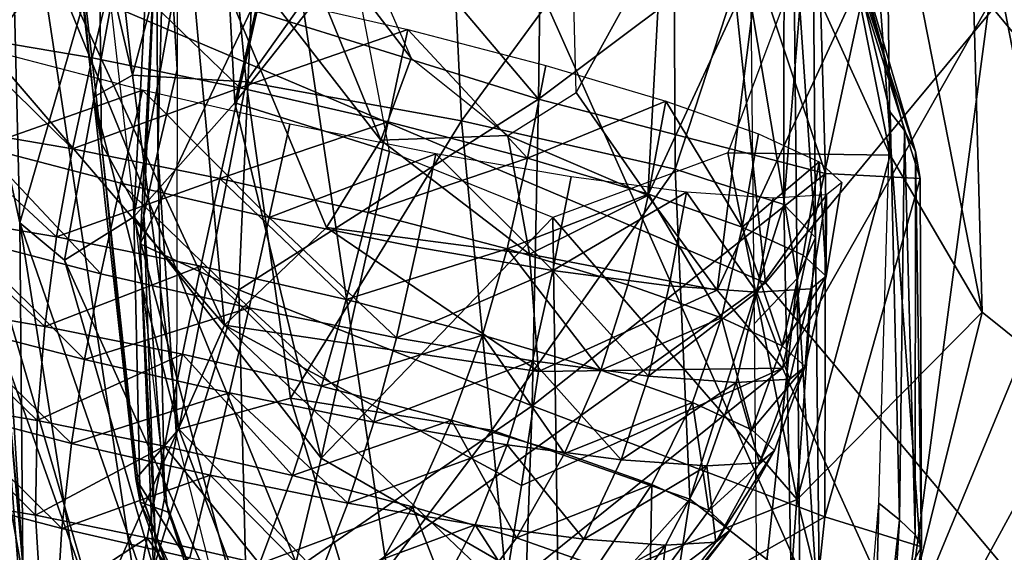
# Model space of a CAD drawing. Extents: x -76 to 76, y -20 to 79.
# Tile 46 of 175: x -0.807 to -0.437, y -16.04 to -15.839. Entities that reach past the tile are written whole.
import ezdxf

# ---------------------------------------------------------------- set-up
doc = ezdxf.new("R2010")
doc.units = 0

msp = doc.modelspace()

# ---------------------------------------------------------------- linework, layer by layer
for points in [[(-0.7469, -15.52391, 24.8726), (-0.51599, -15.39267, 24.76285), (-0.45873, -16.17086, 24.81964)], [(-0.45873, -16.17086, 24.81964), (-0.51599, -15.39267, 24.76285), (-0.24095, -15.51538, 24.65757)], [(-0.23671, -16.17435, 24.71754), (-0.45873, -16.17086, 24.81964), (-0.24095, -15.51538, 24.65757)], [(-0.7469, -15.52391, 24.8726), (-0.65011, -16.17427, 24.89931), (-0.88899, -15.58841, 24.98582)], [(-0.65011, -16.17427, 24.89931), (-0.7469, -15.52391, 24.8726), (-0.45873, -16.17086, 24.81964)], [(-0.39792, -15.88735, 26.35777), (-0.44262, -15.83347, 26.16679), (-0.39583, -15.57439, 26.38533)], [(-0.78727, -16.15314, 25.00206), (-0.9032, -15.95912, 25.34684), (-0.88899, -15.58841, 24.98582)], [(-0.65011, -16.17427, 24.89931), (-0.78727, -16.15314, 25.00206), (-0.88899, -15.58841, 24.98582)], [(-0.81706, -15.87086, 25.63792), (-0.8071, -15.91585, 25.70599), (-0.81448, -15.62293, 25.72068)], [(-0.75492, -15.73476, 25.7523), (-0.81448, -15.62293, 25.72068), (-0.8071, -15.91585, 25.70599)], [(-0.37992, -15.98232, 25.73447), (-0.38851, -15.67967, 25.79264), (-0.45021, -15.76571, 25.79156)], [(-0.32273, -15.69249, 27.70035), (-0.54806, -15.7359, 27.62253), (-0.52668, -15.93844, 27.5619)], [(-0.41378, -16.07314, 27.55335), (-0.32273, -15.69249, 27.70035), (-0.52668, -15.93844, 27.5619)], [(-0.77936, -15.7298, 25.97468), (-0.76477, -15.86032, 25.9786), (-0.79486, -15.73156, 26.02363)], [(-0.791, -15.75674, 26.11188), (-0.79486, -15.73156, 26.02363), (-0.7795, -15.8685, 26.01664)], [(-0.76477, -15.86032, 25.9786), (-0.7795, -15.8685, 26.01664), (-0.79486, -15.73156, 26.02363)], [(-0.77936, -15.7298, 25.97468), (-0.73362, -15.74149, 25.95186), (-0.76477, -15.86032, 25.9786)], [(-0.79038, -15.92996, 25.74046), (-0.75492, -15.73476, 25.7523), (-0.8071, -15.91585, 25.70599)], [(-0.54806, -15.7359, 27.62253), (-0.79844, -15.82302, 27.59693), (-0.52668, -15.93844, 27.5619)], [(-0.79038, -15.92996, 25.74046), (-0.76431, -15.91364, 25.72457), (-0.75492, -15.73476, 25.7523)], [(-0.76431, -15.91364, 25.72457), (-0.73307, -15.74073, 25.7384), (-0.75492, -15.73476, 25.7523)], [(-0.76431, -15.91364, 25.72457), (-0.72629, -15.87073, 25.66386), (-0.73307, -15.74073, 25.7384)], [(-0.72629, -15.87073, 25.66386), (-0.69719, -15.74177, 25.67383), (-0.73307, -15.74073, 25.7384)], [(-0.4799, -15.8742, 25.61355), (-0.51179, -15.74069, 25.62686), (-0.50997, -15.74848, 25.70387)], [(-0.73362, -15.74149, 25.95186), (-0.72202, -15.8628, 25.9669), (-0.76477, -15.86032, 25.9786)], [(-0.73362, -15.74149, 25.95186), (-0.64677, -15.7567, 25.942), (-0.72202, -15.8628, 25.9669)], [(-0.72629, -15.87073, 25.66386), (-0.68231, -15.81503, 25.58389), (-0.69719, -15.74177, 25.67383)], [(-0.47451, -15.88108, 25.69066), (-0.4799, -15.8742, 25.61355), (-0.50997, -15.74848, 25.70387)], [(-0.47451, -15.88108, 25.69066), (-0.50997, -15.74848, 25.70387), (-0.50848, -15.75912, 25.78029)], [(-0.791, -15.75674, 26.11188), (-0.77641, -15.88597, 26.1021), (-0.77745, -15.79363, 26.21978)], [(-0.77641, -15.88597, 26.1021), (-0.791, -15.75674, 26.11188), (-0.7795, -15.8685, 26.01664)], [(-0.75245, -15.78229, 25.69631), (-0.74786, -15.75904, 25.61926), (-0.74804, -15.85819, 25.6106)], [(-0.64677, -15.7567, 25.942), (-0.64107, -15.87744, 25.96086), (-0.72202, -15.8628, 25.9669)], [(-0.64677, -15.7567, 25.942), (-0.5613, -15.76857, 25.94778), (-0.64107, -15.87744, 25.96086)], [(-0.47985, -15.89038, 25.67259), (-0.50647, -15.75601, 25.69048), (-0.51355, -15.81618, 25.59606)], [(-0.47035, -15.88904, 25.76309), (-0.47451, -15.88108, 25.69066), (-0.50848, -15.75912, 25.78029)], [(-0.47035, -15.88904, 25.76309), (-0.50848, -15.75912, 25.78029), (-0.50764, -15.77546, 25.85553)], [(-0.50647, -15.75601, 25.69048), (-0.47985, -15.89038, 25.67259), (-0.48143, -15.76512, 25.75852)], [(-0.47985, -15.89038, 25.67259), (-0.44529, -15.94953, 25.73198), (-0.48143, -15.76512, 25.75852)], [(-0.45021, -15.76571, 25.79156), (-0.48143, -15.76512, 25.75852), (-0.44529, -15.94953, 25.73198)], [(-0.409, -15.97857, 25.75707), (-0.37992, -15.98232, 25.73447), (-0.45021, -15.76571, 25.79156)], [(-0.409, -15.97857, 25.75707), (-0.45021, -15.76571, 25.79156), (-0.44529, -15.94953, 25.73198)], [(-0.5613, -15.76857, 25.94778), (-0.56073, -15.89564, 25.96285), (-0.64107, -15.87744, 25.96086)], [(-0.5613, -15.76857, 25.94778), (-0.51971, -15.77027, 25.9719), (-0.56073, -15.89564, 25.96285)], [(-0.51971, -15.77027, 25.9719), (-0.51982, -15.90899, 25.9761), (-0.56073, -15.89564, 25.96285)], [(-0.51971, -15.77027, 25.9719), (-0.509, -15.77602, 26.0238), (-0.51982, -15.90899, 25.9761)], [(-0.61206, -15.86928, 25.88719), (-0.61083, -15.77391, 25.90891), (-0.6893, -15.77795, 25.88378)], [(-0.61083, -15.77391, 25.90891), (-0.61206, -15.86928, 25.88719), (-0.53326, -15.81011, 25.88531)], [(-0.50764, -15.77546, 25.85553), (-0.53326, -15.81011, 25.88531), (-0.50422, -15.89734, 25.87086)], [(-0.509, -15.77602, 26.0238), (-0.50798, -15.92133, 26.01686), (-0.51982, -15.90899, 25.9761)], [(-0.509, -15.77602, 26.0238), (-0.51615, -15.8, 26.11292), (-0.50798, -15.92133, 26.01686)], [(-0.46862, -15.89917, 25.82615), (-0.47035, -15.88904, 25.76309), (-0.50764, -15.77546, 25.85553)], [(-0.46862, -15.89917, 25.82615), (-0.50764, -15.77546, 25.85553), (-0.50422, -15.89734, 25.87086)], [(-0.72015, -15.83567, 25.87458), (-0.61206, -15.86928, 25.88719), (-0.6893, -15.77795, 25.88378)], [(-0.75245, -15.78229, 25.69631), (-0.75523, -15.88894, 25.68771), (-0.75576, -15.80257, 25.7687)], [(-0.75523, -15.88894, 25.68771), (-0.75245, -15.78229, 25.69631), (-0.74804, -15.85819, 25.6106)], [(-0.71141, -15.7867, 26.19278), (-0.67141, -15.88476, 26.19942), (-0.74532, -15.7893, 26.146)], [(-0.71141, -15.7867, 26.19278), (-0.68976, -15.78567, 26.25027), (-0.66001, -15.85383, 26.25445)], [(-0.67141, -15.88476, 26.19942), (-0.71141, -15.7867, 26.19278), (-0.66001, -15.85383, 26.25445)], [(-0.80377, -15.79502, 26.12063), (-0.74532, -15.7893, 26.146), (-0.73015, -15.95437, 26.12617)], [(-0.74532, -15.7893, 26.146), (-0.69179, -15.91763, 26.1536), (-0.73015, -15.95437, 26.12617)], [(-0.67141, -15.88476, 26.19942), (-0.69179, -15.91763, 26.1536), (-0.74532, -15.7893, 26.146)], [(-0.80377, -15.79502, 26.12063), (-0.73015, -15.95437, 26.12617), (-0.85186, -15.8121, 26.14213)], [(-0.77641, -15.88597, 26.1021), (-0.76442, -15.90807, 26.21126), (-0.77745, -15.79363, 26.21978)], [(-0.59966, -15.79915, 26.25089), (-0.56565, -15.80827, 26.19263), (-0.59788, -15.86679, 26.25492)], [(-0.51615, -15.8, 26.11292), (-0.53225, -15.8331, 26.22065), (-0.51484, -15.93683, 26.10277)], [(-0.51615, -15.8, 26.11292), (-0.51484, -15.93683, 26.10277), (-0.50798, -15.92133, 26.01686)], [(-0.75653, -15.8169, 25.83174), (-0.75576, -15.80257, 25.7687), (-0.7605, -15.91303, 25.75738)], [(-0.75523, -15.88894, 25.68771), (-0.7605, -15.91303, 25.75738), (-0.75576, -15.80257, 25.7687)], [(-0.96986, -15.80472, 27.51959), (-0.93668, -16.00347, 27.45936), (-0.79844, -15.82302, 27.59693)], [(-0.83113, -15.84504, 26.74994), (-0.82246, -15.81051, 26.75518), (-0.77164, -15.8192, 26.73085)], [(-0.61206, -15.86928, 25.88719), (-0.50422, -15.89734, 25.87086), (-0.53326, -15.81011, 25.88531)], [(-0.56565, -15.80827, 26.19263), (-0.571, -15.90553, 26.19907), (-0.59788, -15.86679, 26.25492)], [(-0.56565, -15.80827, 26.19263), (-0.52903, -15.8148, 26.14411), (-0.571, -15.90553, 26.19907)], [(-0.85469, -15.84878, 26.23594), (-0.85186, -15.8121, 26.14213), (-0.7784, -16.06312, 26.12212)], [(-0.73015, -15.95437, 26.12617), (-0.7784, -16.06312, 26.12212), (-0.85186, -15.8121, 26.14213)], [(-0.52903, -15.8148, 26.14411), (-0.54489, -15.94116, 26.15257), (-0.571, -15.90553, 26.19907)], [(-0.52903, -15.8148, 26.14411), (-0.48717, -15.81616, 26.11504), (-0.54489, -15.94116, 26.15257)], [(-0.75653, -15.8169, 25.83174), (-0.76192, -15.92379, 25.81217), (-0.72015, -15.83567, 25.87458)], [(-0.76192, -15.92379, 25.81217), (-0.75653, -15.8169, 25.83174), (-0.7605, -15.91303, 25.75738)], [(-0.68231, -15.81503, 25.58389), (-0.72629, -15.87073, 25.66386), (-0.66814, -15.88905, 25.58085)], [(-0.48717, -15.81616, 26.11504), (-0.52033, -15.97057, 26.12483), (-0.54489, -15.94116, 26.15257)], [(-0.47985, -15.89038, 25.67259), (-0.51355, -15.81618, 25.59606), (-0.54088, -15.88949, 25.58446)], [(-0.48717, -15.81616, 26.11504), (-0.44262, -15.83347, 26.16679), (-0.52033, -15.97057, 26.12483)], [(-0.77989, -15.8538, 26.7254), (-0.83113, -15.84504, 26.74994), (-0.77164, -15.8192, 26.73085)], [(-0.72441, -15.86503, 26.71533), (-0.77989, -15.8538, 26.7254), (-0.77164, -15.8192, 26.73085)], [(-0.71663, -15.83033, 26.72086), (-0.72441, -15.86503, 26.71533), (-0.77164, -15.8192, 26.73085)], [(-0.93668, -16.00347, 27.45936), (-0.75604, -16.10341, 27.49942), (-0.79844, -15.82302, 27.59693)], [(-0.79844, -15.82302, 27.59693), (-0.75604, -16.10341, 27.49942), (-0.52668, -15.93844, 27.5619)], [(-0.72441, -15.86503, 26.71533), (-0.71663, -15.83033, 26.72086), (-0.66126, -15.84309, 26.7254)], [(-0.53225, -15.8331, 26.22065), (-0.53105, -15.95391, 26.21139), (-0.51484, -15.93683, 26.10277)], [(-0.44262, -15.83347, 26.16679), (-0.47427, -16.07215, 26.13444), (-0.52033, -15.97057, 26.12483)], [(-0.44262, -15.83347, 26.16679), (-0.39792, -15.88735, 26.35777), (-0.47427, -16.07215, 26.13444)], [(-0.76192, -15.92379, 25.81217), (-0.72481, -15.94108, 25.84599), (-0.72015, -15.83567, 25.87458)], [(-0.61206, -15.86928, 25.88719), (-0.72015, -15.83567, 25.87458), (-0.72481, -15.94108, 25.84599)], [(-0.66857, -15.87789, 26.71991), (-0.72441, -15.86503, 26.71533), (-0.66126, -15.84309, 26.7254)], [(-0.61622, -15.89156, 26.73932), (-0.66857, -15.87789, 26.71991), (-0.66126, -15.84309, 26.7254)], [(-0.60934, -15.85663, 26.74466), (-0.61622, -15.89156, 26.73932), (-0.66126, -15.84309, 26.7254)], [(-0.83856, -15.8792, 26.74655), (-0.83113, -15.84504, 26.74994), (-0.78737, -15.88794, 26.72205)], [(-0.83113, -15.84504, 26.74994), (-0.77989, -15.8538, 26.7254), (-0.78737, -15.88794, 26.72205)], [(-0.85469, -15.84878, 26.23594), (-0.80619, -16.14378, 26.23448), (-0.84319, -15.87815, 26.32511)], [(-0.80619, -16.14378, 26.23448), (-0.85469, -15.84878, 26.23594), (-0.7784, -16.06312, 26.12212)], [(-0.81297, -15.8524, 27.13085), (-0.82156, -15.88729, 27.12879), (-0.76105, -15.86595, 27.15011)], [(-0.77989, -15.8538, 26.7254), (-0.72441, -15.86503, 26.71533), (-0.78737, -15.88794, 26.72205)], [(-0.67141, -15.88476, 26.19942), (-0.66001, -15.85383, 26.25445), (-0.62369, -15.88295, 26.25606)], [(-0.75523, -15.88894, 25.68771), (-0.74804, -15.85819, 25.6106), (-0.74821, -15.99626, 25.59778)], [(-0.61622, -15.89156, 26.73932), (-0.60934, -15.85663, 26.74466), (-0.56424, -15.87004, 26.77685)], [(-0.76477, -15.86032, 25.9786), (-0.74734, -15.99357, 25.95254), (-0.7795, -15.8685, 26.01664)], [(-0.74734, -15.99357, 25.95254), (-0.76477, -15.86032, 25.9786), (-0.72202, -15.8628, 25.9669)], [(-0.7054, -15.98184, 25.93029), (-0.74734, -15.99357, 25.95254), (-0.72202, -15.8628, 25.9669)], [(-0.7054, -15.98184, 25.93029), (-0.72202, -15.8628, 25.9669), (-0.64107, -15.87744, 25.96086)], [(-0.82156, -15.88729, 27.12879), (-0.76921, -15.90095, 27.1482), (-0.76105, -15.86595, 27.15011)], [(-0.72441, -15.86503, 26.71533), (-0.73197, -15.89916, 26.71198), (-0.78737, -15.88794, 26.72205)], [(-0.76921, -15.90095, 27.1482), (-0.71336, -15.91381, 27.15278), (-0.76105, -15.86595, 27.15011)], [(-0.71336, -15.91381, 27.15278), (-0.70567, -15.87871, 27.15465), (-0.76105, -15.86595, 27.15011)], [(-0.72441, -15.86503, 26.71533), (-0.66857, -15.87789, 26.71991), (-0.73197, -15.89916, 26.71198)], [(-0.62369, -15.88295, 26.25606), (-0.59788, -15.86679, 26.25492), (-0.571, -15.90553, 26.19907)], [(-0.74734, -15.99357, 25.95254), (-0.76348, -16.01224, 26.00144), (-0.7795, -15.8685, 26.01664)], [(-0.77641, -15.88597, 26.1021), (-0.7795, -15.8685, 26.01664), (-0.76348, -16.01224, 26.00144)], [(-0.61451, -15.98479, 25.85337), (-0.61206, -15.86928, 25.88719), (-0.72481, -15.94108, 25.84599)], [(-0.57074, -15.90508, 26.77179), (-0.61622, -15.89156, 26.73932), (-0.56424, -15.87004, 26.77685)], [(-0.61206, -15.86928, 25.88719), (-0.61451, -15.98479, 25.85337), (-0.50422, -15.89734, 25.87086)], [(-0.53553, -15.91751, 26.8155), (-0.57074, -15.90508, 26.77179), (-0.56424, -15.87004, 26.77685)], [(-0.52933, -15.88237, 26.82019), (-0.53553, -15.91751, 26.8155), (-0.56424, -15.87004, 26.77685)], [(-0.806, -16.0447, 25.60252), (-0.81706, -15.87086, 25.63792), (-0.82043, -15.88359, 25.47896)], [(-0.81706, -15.87086, 25.63792), (-0.806, -16.0447, 25.60252), (-0.8071, -15.91585, 25.70599)], [(-0.72629, -15.87073, 25.66386), (-0.76431, -15.91364, 25.72457), (-0.69379, -16.0045, 25.65529)], [(-0.72629, -15.87073, 25.66386), (-0.69379, -16.0045, 25.65529), (-0.66814, -15.88905, 25.58085)], [(-0.47639, -16.0277, 25.67531), (-0.48415, -16.02143, 25.59814), (-0.4799, -15.8742, 25.61355)], [(-0.47451, -15.88108, 25.69066), (-0.47639, -16.0277, 25.67531), (-0.4799, -15.8742, 25.61355)], [(-0.66857, -15.87789, 26.71991), (-0.67619, -15.91201, 26.71655), (-0.73197, -15.89916, 26.71198)], [(-0.62962, -15.99396, 25.92022), (-0.7054, -15.98184, 25.93029), (-0.64107, -15.87744, 25.96086)], [(-0.66857, -15.87789, 26.71991), (-0.61622, -15.89156, 26.73932), (-0.67619, -15.91201, 26.71655)], [(-0.62962, -15.99396, 25.92022), (-0.64107, -15.87744, 25.96086), (-0.56073, -15.89564, 25.96285)], [(-0.84348, -15.9126, 26.74685), (-0.83856, -15.8792, 26.74655), (-0.79334, -15.92117, 26.72285)], [(-0.84319, -15.87815, 26.32511), (-0.80246, -16.20494, 26.32857), (-0.81066, -16.2077, 26.34545)], [(-0.80619, -16.14378, 26.23448), (-0.80246, -16.20494, 26.32857), (-0.84319, -15.87815, 26.32511)], [(-0.83856, -15.8792, 26.74655), (-0.78737, -15.88794, 26.72205), (-0.79334, -15.92117, 26.72285)], [(-0.70567, -15.87871, 27.15465), (-0.71336, -15.91381, 27.15278), (-0.65067, -15.88984, 27.14466)], [(-0.47639, -16.0277, 25.67531), (-0.47451, -15.88108, 25.69066), (-0.47044, -16.03336, 25.74504)], [(-0.47451, -15.88108, 25.69066), (-0.47035, -15.88904, 25.76309), (-0.47044, -16.03336, 25.74504)], [(-0.84708, -15.88981, 25.65094), (-0.77123, -16.72078, 25.58959), (-0.82043, -15.88359, 25.47896)], [(-0.77123, -16.72078, 25.58959), (-0.73336, -16.85338, 25.43403), (-0.82043, -15.88359, 25.47896)], [(-0.74654, -16.83676, 25.42612), (-0.79851, -16.39516, 25.49855), (-0.82043, -15.88359, 25.47896)], [(-0.73336, -16.85338, 25.43403), (-0.74654, -16.83676, 25.42612), (-0.82043, -15.88359, 25.47896)], [(-0.806, -16.0447, 25.60252), (-0.82043, -15.88359, 25.47896), (-0.79851, -16.39516, 25.49855)], [(-0.67141, -15.88476, 26.19942), (-0.61543, -15.9277, 26.20143), (-0.69179, -15.91763, 26.1536)], [(-0.61543, -15.9277, 26.20143), (-0.67141, -15.88476, 26.19942), (-0.62369, -15.88295, 26.25606)], [(-0.61543, -15.9277, 26.20143), (-0.62369, -15.88295, 26.25606), (-0.571, -15.90553, 26.19907)], [(-0.53553, -15.91751, 26.8155), (-0.52933, -15.88237, 26.82019), (-0.50659, -15.89284, 26.87141)], [(-0.82156, -15.88729, 27.12879), (-0.829, -15.9214, 27.12494), (-0.77671, -15.93504, 27.14433)], [(-0.76921, -15.90095, 27.1482), (-0.82156, -15.88729, 27.12879), (-0.77671, -15.93504, 27.14433)], [(-0.79334, -15.92117, 26.72285), (-0.78737, -15.88794, 26.72205), (-0.73197, -15.89916, 26.71198)], [(-0.76187, -16.02096, 26.09169), (-0.77641, -15.88597, 26.1021), (-0.76348, -16.01224, 26.00144)], [(-0.77641, -15.88597, 26.1021), (-0.76187, -16.02096, 26.09169), (-0.76442, -15.90807, 26.21126)], [(-0.75523, -15.88894, 25.68771), (-0.7528, -16.01944, 25.67486), (-0.7605, -15.91303, 25.75738)], [(-0.7528, -16.01944, 25.67486), (-0.75523, -15.88894, 25.68771), (-0.74821, -15.99626, 25.59778)], [(-0.39792, -15.88735, 26.35777), (-0.40226, -16.17951, 26.34069), (-0.47427, -16.07215, 26.13444)], [(-0.77123, -16.72078, 25.58959), (-0.84708, -15.88981, 25.65094), (-0.82714, -16.58194, 25.75553)], [(-0.71336, -15.91381, 27.15278), (-0.65789, -15.92504, 27.1427), (-0.65067, -15.88984, 27.14466)], [(-0.6067, -15.91379, 25.58001), (-0.66814, -15.88905, 25.58085), (-0.69379, -16.0045, 25.65529)], [(-0.61622, -15.89156, 26.73932), (-0.6239, -15.92566, 26.73595), (-0.67619, -15.91201, 26.71655)], [(-0.65789, -15.92504, 27.1427), (-0.60665, -15.9338, 27.11817), (-0.65067, -15.88984, 27.14466)], [(-0.60665, -15.9338, 27.11817), (-0.59985, -15.89853, 27.12032), (-0.65067, -15.88984, 27.14466)], [(-0.61622, -15.89156, 26.73932), (-0.57074, -15.90508, 26.77179), (-0.6239, -15.92566, 26.73595)], [(-0.51485, -16.02002, 25.65372), (-0.54088, -15.88949, 25.58446), (-0.6067, -15.91379, 25.58001)], [(-0.51485, -16.02002, 25.65372), (-0.47985, -15.89038, 25.67259), (-0.54088, -15.88949, 25.58446)], [(-0.47985, -15.89038, 25.67259), (-0.51485, -16.02002, 25.65372), (-0.44529, -15.94953, 25.73198)], [(-0.46812, -16.03782, 25.79987), (-0.47044, -16.03336, 25.74504), (-0.47035, -15.88904, 25.76309)], [(-0.46862, -15.89917, 25.82615), (-0.46812, -16.03782, 25.79987), (-0.47035, -15.88904, 25.76309)], [(-0.55513, -16.01992, 25.9252), (-0.62962, -15.99396, 25.92022), (-0.56073, -15.89564, 25.96285)], [(-0.55513, -16.01992, 25.9252), (-0.56073, -15.89564, 25.96285), (-0.51982, -15.90899, 25.9761)], [(-0.5126, -15.92806, 26.86715), (-0.53553, -15.91751, 26.8155), (-0.50659, -15.89284, 26.87141)], [(-0.50397, -15.93594, 26.92344), (-0.5126, -15.92806, 26.86715), (-0.50659, -15.89284, 26.87141)], [(-0.49803, -15.90065, 26.92723), (-0.50397, -15.93594, 26.92344), (-0.50659, -15.89284, 26.87141)], [(-0.73906, -15.93216, 26.71299), (-0.79334, -15.92117, 26.72285), (-0.73197, -15.89916, 26.71198)], [(-0.73906, -15.93216, 26.71299), (-0.73197, -15.89916, 26.71198), (-0.68442, -15.94475, 26.71747)], [(-0.73197, -15.89916, 26.71198), (-0.67619, -15.91201, 26.71655), (-0.68442, -15.94475, 26.71747)], [(-0.61451, -15.98479, 25.85337), (-0.50446, -16.02652, 25.83709), (-0.50422, -15.89734, 25.87086)], [(-0.59985, -15.89853, 27.12032), (-0.60665, -15.9338, 27.11817), (-0.55649, -15.90427, 27.08376)], [(-0.46862, -15.89917, 25.82615), (-0.50422, -15.89734, 25.87086), (-0.50446, -16.02652, 25.83709)], [(-0.46812, -16.03782, 25.79987), (-0.46862, -15.89917, 25.82615), (-0.50446, -16.02652, 25.83709)], [(-0.76921, -15.90095, 27.1482), (-0.77671, -15.93504, 27.14433), (-0.72093, -15.94788, 27.14891)], [(-0.71336, -15.91381, 27.15278), (-0.76921, -15.90095, 27.1482), (-0.72093, -15.94788, 27.14891)], [(-0.50397, -15.93594, 26.92344), (-0.49803, -15.90065, 26.92723), (-0.50375, -15.90537, 26.98375)], [(-0.57074, -15.90508, 26.77179), (-0.57847, -15.93916, 26.76837), (-0.6239, -15.92566, 26.73595)], [(-0.61543, -15.9277, 26.20143), (-0.571, -15.90553, 26.19907), (-0.54489, -15.94116, 26.15257)], [(-0.60665, -15.9338, 27.11817), (-0.56292, -15.93959, 27.0813), (-0.55649, -15.90427, 27.08376)], [(-0.54331, -15.95158, 26.81203), (-0.57847, -15.93916, 26.76837), (-0.57074, -15.90508, 26.77179)], [(-0.53553, -15.91751, 26.8155), (-0.54331, -15.95158, 26.81203), (-0.57074, -15.90508, 26.77179)], [(-0.56292, -15.93959, 27.0813), (-0.53, -15.9419, 27.03423), (-0.55649, -15.90427, 27.08376)], [(-0.53, -15.9419, 27.03423), (-0.52385, -15.90656, 27.03708), (-0.55649, -15.90427, 27.08376)], [(-0.53, -15.9419, 27.03423), (-0.50974, -15.9407, 26.98044), (-0.50375, -15.90537, 26.98375)], [(-0.52385, -15.90656, 27.03708), (-0.53, -15.9419, 27.03423), (-0.50375, -15.90537, 26.98375)], [(-0.50974, -15.9407, 26.98044), (-0.50397, -15.93594, 26.92344), (-0.50375, -15.90537, 26.98375)], [(-0.76187, -16.02096, 26.09169), (-0.75138, -16.02471, 26.2026), (-0.76442, -15.90807, 26.21126)], [(-0.5171, -16.04971, 25.94818), (-0.55513, -16.01992, 25.9252), (-0.51982, -15.90899, 25.9761)], [(-0.5171, -16.04971, 25.94818), (-0.51982, -15.90899, 25.9761), (-0.50798, -15.92133, 26.01686)], [(-0.84564, -15.94663, 26.75158), (-0.84348, -15.9126, 26.74685), (-0.79776, -15.95482, 26.72865)], [(-0.84348, -15.9126, 26.74685), (-0.79334, -15.92117, 26.72285), (-0.79776, -15.95482, 26.72865)], [(-0.76431, -15.91364, 25.72457), (-0.79038, -15.92996, 25.74046), (-0.71579, -16.09542, 25.71151)], [(-0.76431, -15.91364, 25.72457), (-0.71579, -16.09542, 25.71151), (-0.69379, -16.0045, 25.65529)], [(-0.76192, -15.92379, 25.81217), (-0.7605, -15.91303, 25.75738), (-0.75611, -16.03765, 25.74709)], [(-0.7528, -16.01944, 25.67486), (-0.75611, -16.03765, 25.74709), (-0.7605, -15.91303, 25.75738)], [(-0.71336, -15.91381, 27.15278), (-0.72093, -15.94788, 27.14891), (-0.66552, -15.9591, 27.13885)], [(-0.65789, -15.92504, 27.1427), (-0.71336, -15.91381, 27.15278), (-0.66552, -15.9591, 27.13885)], [(-0.60473, -16.05605, 25.64913), (-0.6067, -15.91379, 25.58001), (-0.69379, -16.0045, 25.65529)], [(-0.68442, -15.94475, 26.71747), (-0.67619, -15.91201, 26.71655), (-0.6239, -15.92566, 26.73595)], [(-0.60473, -16.05605, 25.64913), (-0.51485, -16.02002, 25.65372), (-0.6067, -15.91379, 25.58001)], [(-0.79038, -15.92996, 25.74046), (-0.8071, -15.91585, 25.70599), (-0.73049, -16.13726, 25.7313)], [(-0.806, -16.0447, 25.60252), (-0.76235, -16.19915, 25.70991), (-0.8071, -15.91585, 25.70599)], [(-0.8071, -15.91585, 25.70599), (-0.76235, -16.19915, 25.70991), (-0.73049, -16.13726, 25.7313)], [(-0.73015, -15.95437, 26.12617), (-0.69179, -15.91763, 26.1536), (-0.61207, -15.97184, 26.15576)], [(-0.61543, -15.9277, 26.20143), (-0.61207, -15.97184, 26.15576), (-0.69179, -15.91763, 26.1536)], [(-0.54331, -15.95158, 26.81203), (-0.53553, -15.91751, 26.8155), (-0.52041, -15.96212, 26.86362)], [(-0.53553, -15.91751, 26.8155), (-0.5126, -15.92806, 26.86715), (-0.52041, -15.96212, 26.86362)], [(-0.83411, -15.95394, 27.11753), (-0.78289, -15.9673, 27.13653), (-0.829, -15.9214, 27.12494)], [(-0.78289, -15.9673, 27.13653), (-0.77671, -15.93504, 27.14433), (-0.829, -15.9214, 27.12494)], [(-0.79334, -15.92117, 26.72285), (-0.73906, -15.93216, 26.71299), (-0.79776, -15.95482, 26.72865)], [(-0.5063, -16.07291, 25.99989), (-0.5171, -16.04971, 25.94818), (-0.50798, -15.92133, 26.01686)], [(-0.5063, -16.07291, 25.99989), (-0.50798, -15.92133, 26.01686), (-0.51484, -15.93683, 26.10277)], [(-0.75687, -16.04595, 25.80964), (-0.76192, -15.92379, 25.81217), (-0.75611, -16.03765, 25.74709)], [(-0.76192, -15.92379, 25.81217), (-0.75687, -16.04595, 25.80964), (-0.72481, -15.94108, 25.84599)], [(-0.63319, -15.95812, 26.73647), (-0.68442, -15.94475, 26.71747), (-0.6239, -15.92566, 26.73595)], [(-0.60665, -15.9338, 27.11817), (-0.65789, -15.92504, 27.1427), (-0.66552, -15.9591, 27.13885)], [(-0.63319, -15.95812, 26.73647), (-0.6239, -15.92566, 26.73595), (-0.5887, -15.97134, 26.76823)], [(-0.6239, -15.92566, 26.73595), (-0.57847, -15.93916, 26.76837), (-0.5887, -15.97134, 26.76823)], [(-0.61207, -15.97184, 26.15576), (-0.61543, -15.9277, 26.20143), (-0.54489, -15.94116, 26.15257)], [(-0.5126, -15.92806, 26.86715), (-0.50397, -15.93594, 26.92344), (-0.52041, -15.96212, 26.86362)], [(-0.73906, -15.93216, 26.71299), (-0.74593, -15.96531, 26.71924), (-0.79776, -15.95482, 26.72865)], [(-0.79038, -15.92996, 25.74046), (-0.73049, -16.13726, 25.7313), (-0.71579, -16.09542, 25.71151)], [(-0.74593, -15.96531, 26.71924), (-0.73906, -15.93216, 26.71299), (-0.69375, -15.97733, 26.72352)], [(-0.73906, -15.93216, 26.71299), (-0.68442, -15.94475, 26.71747), (-0.69375, -15.97733, 26.72352)], [(-0.72093, -15.94788, 27.14891), (-0.77671, -15.93504, 27.14433), (-0.78289, -15.9673, 27.13653)], [(-0.61434, -15.96785, 27.11434), (-0.60665, -15.9338, 27.11817), (-0.66552, -15.9591, 27.13885)], [(-0.60665, -15.9338, 27.11817), (-0.61434, -15.96785, 27.11434), (-0.57067, -15.97363, 27.07751)], [(-0.56292, -15.93959, 27.0813), (-0.60665, -15.9338, 27.11817), (-0.57067, -15.97363, 27.07751)], [(-0.51484, -15.93683, 26.10277), (-0.53105, -15.95391, 26.21139), (-0.52986, -16.07682, 26.20201)], [(-0.51357, -16.07912, 26.09107), (-0.51484, -15.93683, 26.10277), (-0.52986, -16.07682, 26.20201)], [(-0.50397, -15.93594, 26.92344), (-0.51179, -15.96999, 26.91984), (-0.52041, -15.96212, 26.86362)], [(-0.51357, -16.07912, 26.09107), (-0.5063, -16.07291, 25.99989), (-0.51484, -15.93683, 26.10277)], [(-0.50397, -15.93594, 26.92344), (-0.50974, -15.9407, 26.98044), (-0.51179, -15.96999, 26.91984)], [(-0.41378, -16.07314, 27.55335), (-0.52668, -15.93844, 27.5619), (-0.75604, -16.10341, 27.49942)], [(-0.5887, -15.97134, 26.76823), (-0.57847, -15.93916, 26.76837), (-0.54331, -15.95158, 26.81203)], [(-0.53, -15.9419, 27.03423), (-0.56292, -15.93959, 27.0813), (-0.57067, -15.97363, 27.07751)], [(-0.50974, -15.9407, 26.98044), (-0.53, -15.9419, 27.03423), (-0.51755, -15.97474, 26.97677)], [(-0.50974, -15.9407, 26.98044), (-0.51755, -15.97474, 26.97677), (-0.51179, -15.96999, 26.91984)], [(-0.75687, -16.04595, 25.80964), (-0.72195, -16.05897, 25.85171), (-0.72481, -15.94108, 25.84599)], [(-0.61451, -15.98479, 25.85337), (-0.72481, -15.94108, 25.84599), (-0.72195, -16.05897, 25.85171)], [(-0.61207, -15.97184, 26.15576), (-0.54489, -15.94116, 26.15257), (-0.52033, -15.97057, 26.12483)], [(-0.53779, -15.97594, 27.03049), (-0.53, -15.9419, 27.03423), (-0.57067, -15.97363, 27.07751)], [(-0.53, -15.9419, 27.03423), (-0.53779, -15.97594, 27.03049), (-0.51755, -15.97474, 26.97677)], [(-0.84478, -15.98267, 26.76144), (-0.84564, -15.94663, 26.75158), (-0.80061, -15.99022, 26.74029)], [(-0.84564, -15.94663, 26.75158), (-0.79776, -15.95482, 26.72865), (-0.80061, -15.99022, 26.74029)], [(-0.72825, -15.97989, 27.14101), (-0.72093, -15.94788, 27.14891), (-0.78289, -15.9673, 27.13653)], [(-0.72825, -15.97989, 27.14101), (-0.67397, -15.99088, 27.13116), (-0.72093, -15.94788, 27.14891)], [(-0.67397, -15.99088, 27.13116), (-0.66552, -15.9591, 27.13885), (-0.72093, -15.94788, 27.14891)], [(-0.68442, -15.94475, 26.71747), (-0.63319, -15.95812, 26.73647), (-0.69375, -15.97733, 26.72352)], [(-0.55424, -15.98351, 26.811), (-0.5887, -15.97134, 26.76823), (-0.54331, -15.95158, 26.81203)], [(-0.55424, -15.98351, 26.811), (-0.54331, -15.95158, 26.81203), (-0.53181, -15.99383, 26.86154)], [(-0.54331, -15.95158, 26.81203), (-0.52041, -15.96212, 26.86362), (-0.53181, -15.99383, 26.86154)], [(-0.51485, -16.02002, 25.65372), (-0.4889, -16.12523, 25.70568), (-0.44529, -15.94953, 25.73198)], [(-0.409, -15.97857, 25.75707), (-0.44529, -15.94953, 25.73198), (-0.4889, -16.12523, 25.70568)], [(-0.83411, -15.95394, 27.11753), (-0.8367, -15.9861, 27.10555), (-0.78778, -15.99887, 27.12369)], [(-0.78289, -15.9673, 27.13653), (-0.83411, -15.95394, 27.11753), (-0.78778, -15.99887, 27.12369)], [(-0.80061, -15.99022, 26.74029), (-0.79776, -15.95482, 26.72865), (-0.74593, -15.96531, 26.71924)], [(-0.62485, -16.05473, 26.11341), (-0.7784, -16.06312, 26.12212), (-0.73015, -15.95437, 26.12617)], [(-0.6185, -16.01476, 26.12802), (-0.62485, -16.05473, 26.11341), (-0.73015, -15.95437, 26.12617)], [(-0.6185, -16.01476, 26.12802), (-0.73015, -15.95437, 26.12617), (-0.61207, -15.97184, 26.15576)], [(-0.9032, -15.95912, 25.34684), (-0.78727, -16.15314, 25.00206), (-0.84518, -16.39001, 25.38733)], [(-0.63319, -15.95812, 26.73647), (-0.64483, -15.99009, 26.74166), (-0.69375, -15.97733, 26.72352)], [(-0.61434, -15.96785, 27.11434), (-0.66552, -15.9591, 27.13885), (-0.67397, -15.99088, 27.13116)], [(-0.64483, -15.99009, 26.74166), (-0.63319, -15.95812, 26.73647), (-0.60234, -16.00273, 26.77199)], [(-0.63319, -15.95812, 26.73647), (-0.5887, -15.97134, 26.76823), (-0.60234, -16.00273, 26.77199)], [(-0.53181, -15.99383, 26.86154), (-0.52041, -15.96212, 26.86362), (-0.51179, -15.96999, 26.91984)], [(-0.7528, -15.9999, 26.73161), (-0.80061, -15.99022, 26.74029), (-0.74593, -15.96531, 26.71924)], [(-0.7528, -15.9999, 26.73161), (-0.74593, -15.96531, 26.71924), (-0.70467, -16.01098, 26.73555)], [(-0.74593, -15.96531, 26.71924), (-0.69375, -15.97733, 26.72352), (-0.70467, -16.01098, 26.73555)], [(-0.72825, -15.97989, 27.14101), (-0.78289, -15.9673, 27.13653), (-0.78778, -15.99887, 27.12369)], [(-0.62383, -15.99945, 27.10715), (-0.61434, -15.96785, 27.11434), (-0.67397, -15.99088, 27.13116)], [(-0.62383, -15.99945, 27.10715), (-0.58105, -16.00512, 27.07107), (-0.61434, -15.96785, 27.11434)], [(-0.58105, -16.00512, 27.07107), (-0.57067, -15.97363, 27.07751), (-0.61434, -15.96785, 27.11434)], [(-0.52337, -16.00154, 26.91661), (-0.53181, -15.99383, 26.86154), (-0.51179, -15.96999, 26.91984)], [(-0.52337, -16.00154, 26.91661), (-0.51179, -15.96999, 26.91984), (-0.52901, -16.0062, 26.97239)], [(-0.51179, -15.96999, 26.91984), (-0.51755, -15.97474, 26.97677), (-0.52901, -16.0062, 26.97239)], [(-0.6185, -16.01476, 26.12802), (-0.52033, -15.97057, 26.12483), (-0.62485, -16.05473, 26.11341)], [(-0.52033, -15.97057, 26.12483), (-0.47427, -16.07215, 26.13444), (-0.62485, -16.05473, 26.11341)], [(-0.6185, -16.01476, 26.12802), (-0.61207, -15.97184, 26.15576), (-0.52033, -15.97057, 26.12483)], [(-0.5887, -15.97134, 26.76823), (-0.55424, -15.98351, 26.811), (-0.60234, -16.00273, 26.77199)], [(-0.53779, -15.97594, 27.03049), (-0.57067, -15.97363, 27.07751), (-0.58105, -16.00512, 27.07107)], [(-0.70467, -16.01098, 26.73555), (-0.69375, -15.97733, 26.72352), (-0.64483, -15.99009, 26.74166)], [(-0.54884, -16.00737, 27.02501), (-0.53779, -15.97594, 27.03049), (-0.58105, -16.00512, 27.07107)], [(-0.54884, -16.00737, 27.02501), (-0.52901, -16.0062, 26.97239), (-0.53779, -15.97594, 27.03049)], [(-0.52901, -16.0062, 26.97239), (-0.51755, -15.97474, 26.97677), (-0.53779, -15.97594, 27.03049)], [(-0.7356, -16.01089, 27.12797), (-0.72825, -15.97989, 27.14101), (-0.78778, -15.99887, 27.12369)], [(-0.72825, -15.97989, 27.14101), (-0.7356, -16.01089, 27.12797), (-0.68377, -16.02138, 27.11855)], [(-0.67397, -15.99088, 27.13116), (-0.72825, -15.97989, 27.14101), (-0.68377, -16.02138, 27.11855)], [(-0.46313, -16.17985, 25.72301), (-0.409, -15.97857, 25.75707), (-0.4889, -16.12523, 25.70568)], [(-0.409, -15.97857, 25.75707), (-0.46313, -16.17985, 25.72301), (-0.37992, -15.98232, 25.73447)], [(-0.84478, -15.98267, 26.76144), (-0.80061, -15.99022, 26.74029), (-0.80127, -16.02595, 26.75889)], [(-0.84004, -16.01931, 26.77745), (-0.84478, -15.98267, 26.76144), (-0.80127, -16.02595, 26.75889)], [(-0.74734, -15.99357, 25.95254), (-0.7054, -15.98184, 25.93029), (-0.6811, -16.0623, 25.90592)], [(-0.6182, -16.09139, 25.86284), (-0.61451, -15.98479, 25.85337), (-0.72195, -16.05897, 25.85171)], [(-0.7054, -15.98184, 25.93029), (-0.62962, -15.99396, 25.92022), (-0.6811, -16.0623, 25.90592)], [(-0.61451, -15.98479, 25.85337), (-0.6182, -16.09139, 25.86284), (-0.50446, -16.02652, 25.83709)], [(-0.55424, -15.98351, 26.811), (-0.56944, -16.01435, 26.81283), (-0.60234, -16.00273, 26.77199)], [(-0.56944, -16.01435, 26.81283), (-0.55424, -15.98351, 26.811), (-0.54802, -16.0242, 26.86109)], [(-0.55424, -15.98351, 26.811), (-0.53181, -15.99383, 26.86154), (-0.54802, -16.0242, 26.86109)], [(-0.46313, -16.17985, 25.72301), (-0.41483, -16.27784, 25.70155), (-0.37992, -15.98232, 25.73447)], [(-0.83653, -16.01908, 27.08797), (-0.79141, -16.03086, 27.1047), (-0.8367, -15.9861, 27.10555)], [(-0.79141, -16.03086, 27.1047), (-0.78778, -15.99887, 27.12369), (-0.8367, -15.9861, 27.10555)], [(-0.80061, -15.99022, 26.74029), (-0.7528, -15.9999, 26.73161), (-0.80127, -16.02595, 26.75889)], [(-0.65954, -16.02276, 26.75229), (-0.70467, -16.01098, 26.73555), (-0.64483, -15.99009, 26.74166)], [(-0.62383, -15.99945, 27.10715), (-0.67397, -15.99088, 27.13116), (-0.68377, -16.02138, 27.11855)], [(-0.65954, -16.02276, 26.75229), (-0.64483, -15.99009, 26.74166), (-0.62035, -16.03441, 26.78027)], [(-0.64483, -15.99009, 26.74166), (-0.60234, -16.00273, 26.77199), (-0.62035, -16.03441, 26.78027)], [(-0.74734, -15.99357, 25.95254), (-0.70626, -16.10249, 25.92105), (-0.76348, -16.01224, 26.00144)], [(-0.7528, -16.01944, 25.67486), (-0.74821, -15.99626, 25.59778), (-0.71744, -16.11751, 25.5867)], [(-0.70626, -16.10249, 25.92105), (-0.74734, -15.99357, 25.95254), (-0.6811, -16.0623, 25.90592)], [(-0.62962, -15.99396, 25.92022), (-0.62023, -16.09272, 25.88235), (-0.6811, -16.0623, 25.90592)], [(-0.62962, -15.99396, 25.92022), (-0.55513, -16.01992, 25.9252), (-0.62023, -16.09272, 25.88235)], [(-0.53181, -15.99383, 26.86154), (-0.52337, -16.00154, 26.91661), (-0.54802, -16.0242, 26.86109)], [(-0.7528, -15.9999, 26.73161), (-0.75931, -16.03444, 26.75126), (-0.80127, -16.02595, 26.75889)], [(-0.7356, -16.01089, 27.12797), (-0.78778, -15.99887, 27.12369), (-0.79141, -16.03086, 27.1047)], [(-0.75931, -16.03444, 26.75126), (-0.7528, -15.9999, 26.73161), (-0.71706, -16.04417, 26.75473)], [(-0.7528, -15.9999, 26.73161), (-0.70467, -16.01098, 26.73555), (-0.71706, -16.04417, 26.75473)], [(-0.63589, -16.02957, 27.09563), (-0.62383, -15.99945, 27.10715), (-0.68377, -16.02138, 27.11855)], [(-0.62383, -15.99945, 27.10715), (-0.63589, -16.02957, 27.09563), (-0.59503, -16.03498, 27.06118)], [(-0.58105, -16.00512, 27.07107), (-0.62383, -15.99945, 27.10715), (-0.59503, -16.03498, 27.06118)], [(-0.93668, -16.00347, 27.45936), (-0.91387, -16.14631, 27.40606), (-0.75604, -16.10341, 27.49942)], [(-0.62035, -16.03441, 26.78027), (-0.60234, -16.00273, 26.77199), (-0.56944, -16.01435, 26.81283)], [(-0.52337, -16.00154, 26.91661), (-0.53996, -16.03156, 26.91369), (-0.54802, -16.0242, 26.86109)], [(-0.52337, -16.00154, 26.91661), (-0.52901, -16.0062, 26.97239), (-0.54535, -16.03601, 26.96694)], [(-0.53996, -16.03156, 26.91369), (-0.52337, -16.00154, 26.91661), (-0.54535, -16.03601, 26.96694)], [(-0.60473, -16.05605, 25.64913), (-0.69379, -16.0045, 25.65529), (-0.71579, -16.09542, 25.71151)], [(-0.54884, -16.00737, 27.02501), (-0.58105, -16.00512, 27.07107), (-0.59503, -16.03498, 27.06118)], [(-0.56428, -16.03713, 27.0172), (-0.54884, -16.00737, 27.02501), (-0.59503, -16.03498, 27.06118)], [(-0.54884, -16.00737, 27.02501), (-0.56428, -16.03713, 27.0172), (-0.54535, -16.03601, 26.96694)], [(-0.52901, -16.0062, 26.97239), (-0.54884, -16.00737, 27.02501), (-0.54535, -16.03601, 26.96694)], [(-0.74328, -16.04194, 27.10865), (-0.7356, -16.01089, 27.12797), (-0.79141, -16.03086, 27.1047)], [(-0.74328, -16.04194, 27.10865), (-0.69546, -16.05162, 27.09997), (-0.7356, -16.01089, 27.12797)], [(-0.69546, -16.05162, 27.09997), (-0.68377, -16.02138, 27.11855), (-0.7356, -16.01089, 27.12797)], [(-0.70467, -16.01098, 26.73555), (-0.65954, -16.02276, 26.75229), (-0.71706, -16.04417, 26.75473)], [(-0.76187, -16.02096, 26.09169), (-0.76348, -16.01224, 26.00144), (-0.72159, -16.13255, 26.08345)], [(-0.76348, -16.01224, 26.00144), (-0.72086, -16.13117, 25.98664), (-0.72159, -16.13255, 26.08345)], [(-0.70626, -16.10249, 25.92105), (-0.72086, -16.13117, 25.98664), (-0.76348, -16.01224, 26.00144)], [(-0.59, -16.04513, 26.81795), (-0.62035, -16.03441, 26.78027), (-0.56944, -16.01435, 26.81283)], [(-0.59, -16.04513, 26.81795), (-0.56944, -16.01435, 26.81283), (-0.57024, -16.05423, 26.86246)], [(-0.56944, -16.01435, 26.81283), (-0.54802, -16.0242, 26.86109), (-0.57024, -16.05423, 26.86246)], [(-0.83055, -16.05519, 26.80063), (-0.84004, -16.01931, 26.77745), (-0.79911, -16.06056, 26.78557)], [(-0.84004, -16.01931, 26.77745), (-0.80127, -16.02595, 26.75889), (-0.79911, -16.06056, 26.78557)], [(-0.83653, -16.01908, 27.08797), (-0.8328, -16.05128, 27.06406), (-0.79319, -16.06161, 27.07876)], [(-0.79141, -16.03086, 27.1047), (-0.83653, -16.01908, 27.08797), (-0.79319, -16.06161, 27.07876)], [(-0.76187, -16.02096, 26.09169), (-0.72159, -16.13255, 26.08345), (-0.71539, -16.1203, 26.19588)], [(-0.75138, -16.02471, 26.2026), (-0.76187, -16.02096, 26.09169), (-0.71539, -16.1203, 26.19588)], [(-0.7528, -16.01944, 25.67486), (-0.71812, -16.12935, 25.6637), (-0.75611, -16.03765, 25.74709)], [(-0.71812, -16.12935, 25.6637), (-0.7528, -16.01944, 25.67486), (-0.71744, -16.11751, 25.5867)], [(-0.63589, -16.02957, 27.09563), (-0.68377, -16.02138, 27.11855), (-0.69546, -16.05162, 27.09997)], [(-0.55513, -16.01992, 25.9252), (-0.56642, -16.09336, 25.90241), (-0.62023, -16.09272, 25.88235)], [(-0.51485, -16.02002, 25.65372), (-0.60473, -16.05605, 25.64913), (-0.4889, -16.12523, 25.70568)], [(-0.55513, -16.01992, 25.9252), (-0.5171, -16.04971, 25.94818), (-0.56642, -16.09336, 25.90241)], [(-0.48644, -16.12048, 25.66576), (-0.49182, -16.11365, 25.58865), (-0.48415, -16.02143, 25.59814)], [(-0.47639, -16.0277, 25.67531), (-0.48644, -16.12048, 25.66576), (-0.48415, -16.02143, 25.59814)], [(-0.79911, -16.06056, 26.78557), (-0.80127, -16.02595, 26.75889), (-0.75931, -16.03444, 26.75126)], [(-0.65954, -16.02276, 26.75229), (-0.67745, -16.05451, 26.76942), (-0.71706, -16.04417, 26.75473)], [(-0.67745, -16.05451, 26.76942), (-0.65954, -16.02276, 26.75229), (-0.64304, -16.06474, 26.79398)], [(-0.65954, -16.02276, 26.75229), (-0.62035, -16.03441, 26.78027), (-0.64304, -16.06474, 26.79398)], [(-0.57024, -16.05423, 26.86246), (-0.54802, -16.0242, 26.86109), (-0.53996, -16.03156, 26.91369)], [(-0.6513, -16.05917, 27.07881), (-0.63589, -16.02957, 27.09563), (-0.69546, -16.05162, 27.09997)], [(-0.6513, -16.05917, 27.07881), (-0.61361, -16.06416, 27.04704), (-0.63589, -16.02957, 27.09563)], [(-0.61361, -16.06416, 27.04704), (-0.59503, -16.03498, 27.06118), (-0.63589, -16.02957, 27.09563)], [(-0.6182, -16.09139, 25.86284), (-0.5147, -16.12221, 25.84512), (-0.50446, -16.02652, 25.83709)], [(-0.46812, -16.03782, 25.79987), (-0.50446, -16.02652, 25.83709), (-0.5147, -16.12221, 25.84512)], [(-0.48644, -16.12048, 25.66576), (-0.47639, -16.0277, 25.67531), (-0.48228, -16.12638, 25.73803)], [(-0.47639, -16.0277, 25.67531), (-0.47044, -16.03336, 25.74504), (-0.48228, -16.12638, 25.73803)], [(-0.74328, -16.04194, 27.10865), (-0.79141, -16.03086, 27.1047), (-0.79319, -16.06161, 27.07876)], [(-0.5628, -16.06102, 26.91098), (-0.57024, -16.05423, 26.86246), (-0.53996, -16.03156, 26.91369)], [(-0.5628, -16.06102, 26.91098), (-0.53996, -16.03156, 26.91369), (-0.56777, -16.06512, 26.96011)], [(-0.53996, -16.03156, 26.91369), (-0.54535, -16.03601, 26.96694), (-0.56777, -16.06512, 26.96011)], [(-0.48228, -16.12638, 25.73803), (-0.47044, -16.03336, 25.74504), (-0.46812, -16.03782, 25.79987)], [(-0.76506, -16.06745, 26.77939), (-0.79911, -16.06056, 26.78557), (-0.75931, -16.03444, 26.75126)], [(-0.76506, -16.06745, 26.77939), (-0.75931, -16.03444, 26.75126), (-0.73079, -16.07535, 26.7822)], [(-0.75931, -16.03444, 26.75126), (-0.71706, -16.04417, 26.75473), (-0.73079, -16.07535, 26.7822)], [(-0.62035, -16.03441, 26.78027), (-0.59, -16.04513, 26.81795), (-0.64304, -16.06474, 26.79398)], [(-0.56428, -16.03713, 27.0172), (-0.59503, -16.03498, 27.06118), (-0.61361, -16.06416, 27.04704)], [(-0.58524, -16.06615, 27.00646), (-0.56428, -16.03713, 27.0172), (-0.61361, -16.06416, 27.04704)], [(-0.58524, -16.06615, 27.00646), (-0.56777, -16.06512, 26.96011), (-0.56428, -16.03713, 27.0172)], [(-0.56777, -16.06512, 26.96011), (-0.54535, -16.03601, 26.96694), (-0.56428, -16.03713, 27.0172)], [(-0.75687, -16.04595, 25.80964), (-0.75611, -16.03765, 25.74709), (-0.7185, -16.13951, 25.73983)], [(-0.71812, -16.12935, 25.6637), (-0.7185, -16.13951, 25.73983), (-0.75611, -16.03765, 25.74709)], [(-0.48055, -16.13041, 25.80061), (-0.46812, -16.03782, 25.79987), (-0.5147, -16.12221, 25.84512)], [(-0.48055, -16.13041, 25.80061), (-0.48228, -16.12638, 25.73803), (-0.46812, -16.03782, 25.79987)]]:
    msp.add_3dface(points)

doc.saveas('drawing.dxf')
